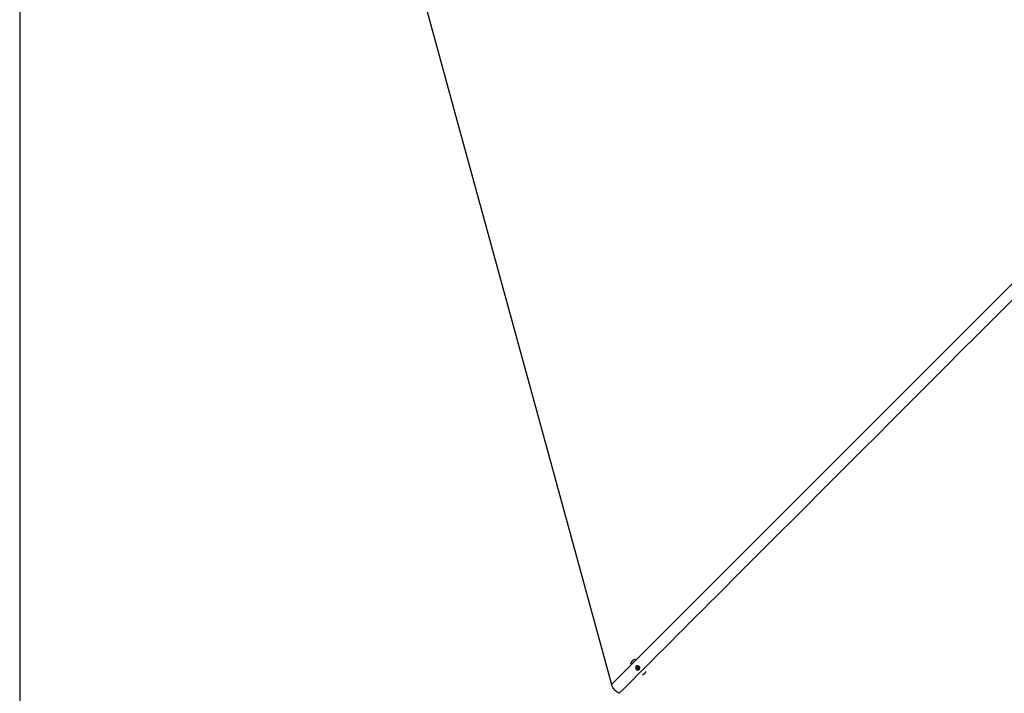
# Model space of a CAD drawing. Header units: millimetres. Extents: x 2183 to 18395, y 1142 to 15955.
# Tile 22 of 46: x 2818 to 4924, y 9974 to 11414. Entities that reach past the tile are written whole.
import ezdxf

# ---------------------------------------------------------------- set-up
doc = ezdxf.new("R2010")
doc.units = ezdxf.units.MM
doc.header["$LTSCALE"] = 2
doc.layers.add('COMPONENT_GEOMETRY', color=7, linetype='Continuous')
doc.styles.add('SLDTEXTSTYLE0', font='TXT', dxfattribs={"width": 0.75})
doc.dimstyles.new('SLDDIMSTYLE2', dxfattribs={"dimtxt": 100, "dimasz": 6.604, "dimexe": 0, "dimexo": 0.0625, "dimgap": 25, "dimtad": 0, "dimtih": 1, "dimtoh": 1, "dimdec": 0, "dimrnd": 1e-09, "dimzin": 12, "dimdsep": 46, "dimtxsty": 'SLDTEXTSTYLE0', "dimsah": 1, "dimcen": 0.09, "dimadec": 0, "dimazin": 3, "dimtfac": 1, "dimtdec": 3, "dimtofl": 0, "dimtmove": 0, "dimatfit": 3, "dimfxl": 1, "dimfrac": 2, "dimtolj": 1, "dimtzin": 12, "dimarcsym": 0})

# ---------------------------------------------------------------- blocks, each defined once
blk = doc.blocks.new('_D_4')
at = {"layer": 'COMPONENT_GEOMETRY', "color": 7}
for p, q in [((10064.2, 12394.7), (10064.2, 8313)), ((2818.4, 12319.2), (2818.4, 8313)), ((6167.3, 8463.4), (6136.9, 8463.4)), ((6136.9, 8463.4), (6136.9, 8304.6)), ((6715.3, 8463.4), (6745.7, 8463.4)), ((6745.7, 8463.4), (6745.7, 8304.6)), ((2818.4, 8319.3), (6086.7, 8319.3)), ((10064.2, 8319.3), (6795.9, 8319.3)), ((6136.9, 8304.6), (6167.3, 8304.6)), ((6745.7, 8304.6), (6715.3, 8304.6))]:
    blk.add_line(p, q, dxfattribs=at)
for points in [[(2818.4, 8319.3), (2825, 8318.3), (2825, 8320.3)], [(10064.2, 8319.3), (10057.6, 8320.3), (10057.6, 8318.3)]]:
    blk.add_solid(points, dxfattribs=at)
at = {"layer": 'COMPONENT_GEOMETRY', "color": 7, "char_height": 100, "attachment_point": 1, "style": 'SLDTEXTSTYLE0'}
for s, insert in [('11\'10.64"', (6167.3, 8433.5)), ('3623', (6293.5, 8283.9))]:
    blk.add_mtext(s, dxfattribs=dict(at, insert=insert))

msp = doc.modelspace()

# ---------------------------------------------------------------- linework, layer by layer
at = {"color": 7, "linetype": 'Continuous', "lineweight": 25}
for p, q in [((4128.32, 10043.15), (4128.2, 10043.03)), ((4136.64, 10027.68), (4137.62, 10030.75)), ((4137.53, 10028.57), (4136.64, 10027.68)), ((4138.9, 10025.05), (4136.64, 10027.68)), ((4137.53, 10028.57), (4138.02, 10030.1)), ((4138.66, 10027.25), (4137.53, 10028.57)), ((4137.62, 10030.75), (4140.85, 10031.2)), ((4138.02, 10030.1), (4138.26, 10030.84)), ((4139.79, 10025.94), (4138.66, 10027.25)), ((4139.79, 10025.94), (4138.9, 10025.05)), ((4142.13, 10025.5), (4138.9, 10025.05)), ((4141.41, 10026.17), (4139.79, 10025.94)), ((4140.85, 10031.2), (4143.11, 10028.58)), ((4142.39, 10026.3), (4141.41, 10026.17)), ((4143.11, 10028.58), (4142.13, 10025.5)), ((4154.7, 10016.36), (4154.75, 10016.4))]:
    msp.add_line(p, q, dxfattribs=at)
at = {"color": 7, "linetype": 'Continuous', "lineweight": 25, "flags": 128}
for points in [[(3427.52, 12384.96), (3450.38, 12301.69), (3536.61, 11987.53), (3622.84, 11673.36), (3687.96, 11436.13), (3753.07, 11198.89), (3839.31, 10884.73), (3925.54, 10570.56), (4084.08, 9992.95)], [(4125.66, 10039.74), (4124.27, 10036.62), (4124.14, 10036.2)], [(4136.54, 10025.34), (4137.98, 10024.17), (4139.71, 10023.61), (4141.46, 10023.74), (4142.97, 10024.53), (4144.01, 10025.87), (4144.42, 10027.56), (4144.14, 10029.33), (4143.21, 10030.92), (4141.77, 10032.08), (4140.04, 10032.65), (4138.29, 10032.52), (4136.78, 10031.73), (4135.74, 10030.38), (4135.33, 10028.7), (4135.61, 10026.93), (4136.54, 10025.34)]]:
    msp.add_lwpolyline(points, dxfattribs=at)
at = {"color": 7, "linetype": 'Continuous', "lineweight": 25}
for centre, radius, start, end in [((4139.41, 10031.76), 15.89, 107.52635, 149.86403), ((4140.91, 10029.26), 3.01, 163.65242, 221.71873), ((4140.47, 10029.33), 2.57, 143.38531, 162.48734), ((4141.04, 10029.25), 3.1, 220.00191, 276.82353), ((4141.06, 10028.76), 2.62, 277.69892, 302.54685), ((4143.55, 10027.58), 15.82, 294.74082, 333.54984)]:
    msp.add_arc(centre, radius, start, end, dxfattribs=at)
at = {"color": 8, "linetype": 'Continuous', "lineweight": 25}
for points, knots in [([(4084.08, 9992.95), (4361.58, 10270.37), (4778.77, 10687.43), (5335.74, 11243.98), (5659.73, 11567.53), (5886.71, 11793.89), (5973.94, 11880.72), (6016.6, 11923.19)], [0, 0, 0, 0, 0.4309487, 0.6478641, 0.8647796, 0.9338709, 1, 1, 1, 1]), ([(6031.08, 11906.86), (5941.73, 11817.15), (5692.45, 11566.88), (5122.33, 10996.24), (4568.08, 10441.68), (4174.01, 10047.49), (4100.46, 9973.93)], [0, 0, 0, 0, 0.1390537, 0.38796079, 0.88577773, 1, 1, 1, 1])]:
    msp.add_open_spline(points, degree=3, knots=knots, dxfattribs=at)
at = {"color": 7, "linetype": 'Continuous', "lineweight": 25}
msp.add_open_spline([(4100.46, 9973.93), (4099.02, 9974.6), (4096.1, 9975.96), (4092.29, 9978.87), (4089.05, 9982.37), (4086.75, 9986), (4085.11, 9989.58), (4084.42, 9991.83), (4084.08, 9992.95)], degree=3, knots=[0, 0, 0, 0, 0.1826783, 0.3707298, 0.5475769, 0.7300427, 0.8641936, 1, 1, 1, 1], dxfattribs=at)

# ---------------------------------------------------------------- dimensions: what is measured, and where the dimension line sits
at = {"layer": 'COMPONENT_GEOMETRY', "color": 7}
dim = msp.add_linear_dim(base=(2818.37, 8319.33), p1=(10064.23, 12397.28), p2=(2818.37, 12321.77), dimstyle='SLDDIMSTYLE2', dxfattribs=at)
dim.commit()
dim.dimension.update_dxf_attribs({"geometry": '_D_4', "text_midpoint": (6441.3, 8319.33), "dimtype": 160})

doc.saveas('drawing.dxf')
